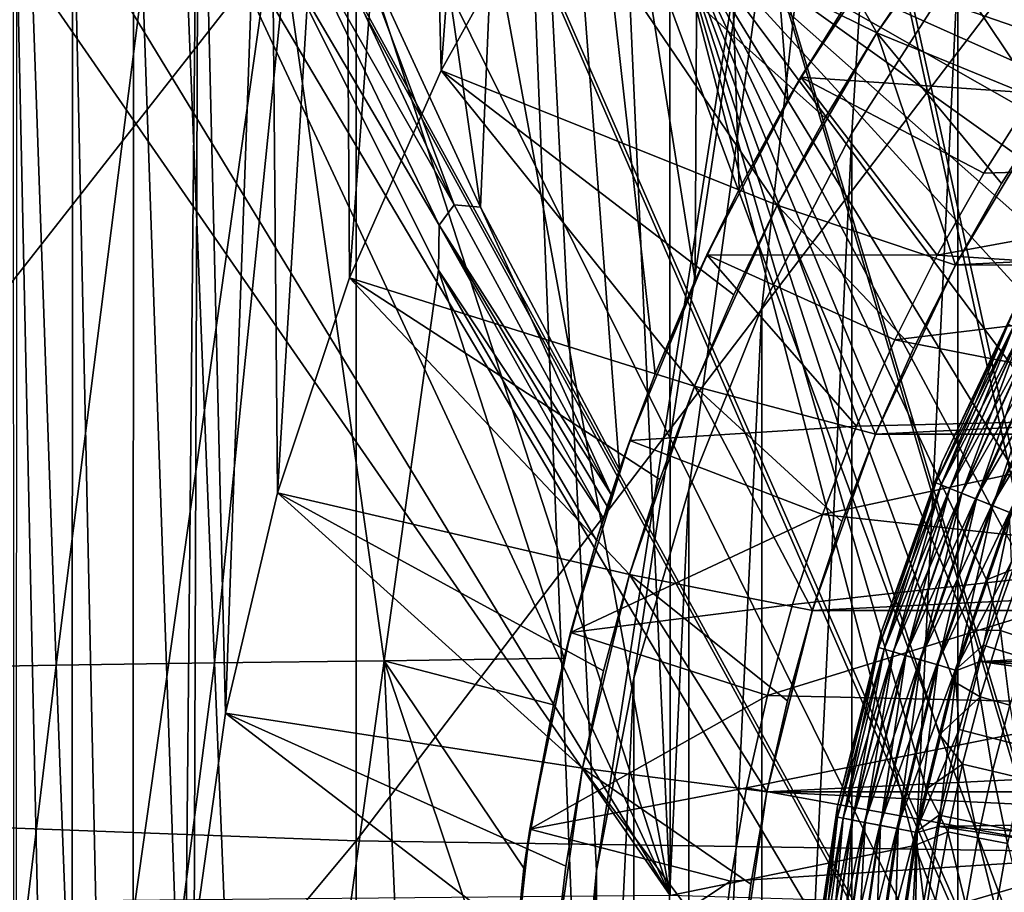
# Model space of a CAD drawing. Header units: metres. Extents: x -104 to 104, y -68 to 90.
# Tile 211 of 256: x -12.7 to -7.92, y -2.4 to 1.84. Entities that reach past the tile are written whole.
import ezdxf

# ---------------------------------------------------------------- set-up
doc = ezdxf.new("R2010")
doc.units = ezdxf.units.M
doc.layers.add('solid_FIT-BATH-153_SW0002', color=7, linetype='CONTINUOUS')

msp = doc.modelspace()

# ---------------------------------------------------------------- linework, layer by layer
at = {"layer": 'solid_FIT-BATH-153_SW0002'}
for points in [[(-16.565041, 10.504413, 0.796502), (-17.18494, -17.214111, 0.796502), (-6.062214, -7.214049, 0.796502)], [(-15.459275, 9.984396, 0.796502), (-16.565041, 10.504413, 0.796502), (-6.062214, -7.214049, 0.796502)], [(-15.459275, 9.984396, 0.796502), (-6.062214, -7.214049, 0.796502), (-6.394922, -6.560894, 0.796502)], [(-14.334518, 9.499496, 0.796502), (-15.459275, 9.984396, 0.796502), (-6.394922, -6.560894, 0.796502)], [(-10.487602, 9.230442, -3.203498), (-13.869938, -14.714112, -3.203498), (-12.729848, 9.981162, -3.203498)], [(-13.192939, 9.050647, 0.796502), (-14.334518, 9.499496, 0.796502), (-6.394922, -6.560894, 0.796502)], [(-9.988634, -3.237928, -3.203498), (-13.869938, -14.714112, -3.203498), (-10.487602, 9.230442, -3.203498)], [(-9.898127, -2.290912, -3.203498), (-10.487602, 9.230442, -3.203498), (-8.202335, 8.626506, -3.203498)], [(-9.898127, -2.290912, -3.203498), (-9.988634, -3.237928, -3.203498), (-10.487602, 9.230442, -3.203498)], [(-13.192939, 9.050647, 0.796502), (-6.394922, -6.560894, 0.796502), (-6.657277, -5.877351, 0.796502)], [(-12.038977, 8.639774, 0.796502), (-13.192939, 9.050647, 0.796502), (-6.657277, -5.877351, 0.796502)], [(-10.871761, 8.266689, 0.796502), (-12.038977, 8.639774, 0.796502), (-6.657277, -5.877351, 0.796502)], [(-9.71818, -1.356973, -3.203498), (-9.898127, -2.290912, -3.203498), (-8.202335, 8.626506, -3.203498)], [(-9.449957, -0.443297, -3.203498), (-9.71818, -1.356973, -3.203498), (-8.202335, 8.626506, -3.203498)], [(-9.09618, 0.440177, -3.203498), (-9.449957, -0.443297, -3.203498), (-8.202335, 8.626506, -3.203498)], [(-8.660405, 1.285497, -3.203498), (-9.09618, 0.440177, -3.203498), (-8.202335, 8.626506, -3.203498)], [(-8.145891, 2.08627, -3.203498), (-8.660405, 1.285497, -3.203498), (-8.202335, 8.626506, -3.203498)], [(-10.871761, 8.266689, 0.796502), (-6.657277, -5.877351, 0.796502), (-6.846968, -5.16975, 0.796502)], [(-9.692388, 7.931559, 0.796502), (-10.871761, 8.266689, 0.796502), (-6.846968, -5.16975, 0.796502)], [(-9.692388, 7.931559, 0.796502), (-6.846968, -5.16975, 0.796502), (-6.961659, -4.445437, 0.796502)], [(-8.504289, 7.635389, 0.796502), (-9.692388, 7.931559, 0.796502), (-6.961659, -4.445437, 0.796502)], [(-8.504289, 7.635389, 0.796502), (-6.961659, -4.445437, 0.796502), (-6.999918, -3.714136, 0.796502)], [(-7.306125, 7.377919, 0.796502), (-8.504289, 7.635389, 0.796502), (-6.999918, -3.714136, 0.796502)], [(-9.420618, 0.572372, -9.203499), (-9.389571, 6.67029, -9.203499), (-10.251732, 5.819908, -9.203499)], [(-9.420618, 0.572372, -9.203499), (-9.206273, 1.01525, -9.203499), (-9.389571, 6.67029, -9.203499)], [(-8.970347, 1.448633, -9.203499), (-8.713997, 1.870534, -9.203499), (-9.389571, 6.67029, -9.203499)], [(-9.206273, 1.01525, -9.203499), (-8.970347, 1.448633, -9.203499), (-9.389571, 6.67029, -9.203499)], [(-10.251732, 5.819908, -9.203499), (-11.035259, 4.901297, -9.203499), (-10.461399, 0.926575, -9.203499)], [(-10.251732, 5.819908, -9.203499), (-10.461399, 0.926575, -9.203499), (-9.786163, -0.344616, -9.203499)], [(-9.613898, 0.119111, -9.203499), (-10.251732, 5.819908, -9.203499), (-9.786163, -0.344616, -9.203499)], [(-9.613898, 0.119111, -9.203499), (-9.420618, 0.572372, -9.203499), (-10.251732, 5.819908, -9.203499)], [(-10.652342, 1.590197, -15.203499), (-10.741511, 5.30572, -15.203499), (-10.337738, 5.765774, -15.203499)], [(-10.117771, 2.550048, -15.203499), (-10.652342, 1.590197, -15.203499), (-10.337738, 5.765774, -15.203499)], [(-11.096243, 0.585044, -15.203499), (-11.124354, 4.828907, -15.203499), (-10.741511, 5.30572, -15.203499)], [(-10.652342, 1.590197, -15.203499), (-11.096243, 0.585044, -15.203499), (-10.741511, 5.30572, -15.203499)], [(-11.035259, 4.901297, -9.203499), (-11.113357, 2.345646, -9.203499), (-10.461399, 0.926575, -9.203499)], [(-11.445808, -0.457866, -15.203499), (-11.486835, 4.334816, -15.203499), (-11.124354, 4.828907, -15.203499)], [(-11.096243, 0.585044, -15.203499), (-11.445808, -0.457866, -15.203499), (-11.124354, 4.828907, -15.203499)], [(-11.697339, -1.527694, -15.203499), (-11.826959, 3.826201, -15.203499), (-11.486835, 4.334816, -15.203499)], [(-11.445808, -0.457866, -15.203499), (-11.697339, -1.527694, -15.203499), (-11.486835, 4.334816, -15.203499)], [(-11.9, -3.714112, -15.203499), (-12.144379, 3.303319, -15.203499), (-11.826959, 3.826201, -15.203499)], [(-11.849092, -2.614933, -15.203499), (-11.9, -3.714112, -15.203499), (-11.826959, 3.826201, -15.203499)], [(-11.697339, -1.527694, -15.203499), (-11.849092, -2.614933, -15.203499), (-11.826959, 3.826201, -15.203499)], [(-10.117643, 2.550335, -24.453499), (-9.496635, 3.456935, -24.453499), (-8.538821, 1.77324, -26.203499)], [(-9.496635, 3.456935, -24.453499), (-8.267857, 2.173592, -26.203499), (-8.538821, 1.77324, -26.203499)], [(-12.680899, 3.316817, -8.785059), (-13.377716, 3.292135, -8.413759), (-13.23318, -1.3078, -7.801269)], [(-12.680899, 3.316817, -8.785059), (-13.23318, -1.3078, -7.801269), (-12.51837, -1.29429, -8.167443)], [(-11.935781, 3.319973, -9.120942), (-12.680899, 3.316817, -8.785059), (-12.51837, -1.29429, -8.167443)], [(-11.935781, 3.319973, -9.120942), (-12.51837, -1.29429, -8.167443), (-11.751232, -1.28262, -8.496046)], [(-12.144379, 3.303319, -15.203499), (-12.147392, -10.726098, -15.203499), (-12.439274, 2.766144, -15.203499)], [(-11.9, -3.714112, -15.203499), (-12.147392, -10.726098, -15.203499), (-12.144379, 3.303319, -15.203499)], [(-11.407118, 2.111528, -9.135462), (-11.935781, 3.319973, -9.120942), (-11.751232, -1.28262, -8.496046)], [(-7.557277, 2.834669, -1.703498), (-7.557286, -10.262883, -1.703498), (-8.145891, -9.514494, -1.703498)], [(-7.557277, 2.834669, -1.703498), (-8.145891, -9.514494, -1.703498), (-8.145885, 2.086279, -1.703498)], [(-12.439274, 2.766144, -15.203499), (-12.442041, -10.188844, -15.203499), (-12.709975, 2.217708, -15.203499)], [(-12.439274, 2.766144, -15.203499), (-12.147392, -10.726098, -15.203499), (-12.442041, -10.188844, -15.203499)], [(-14.752053, -2.009631, 15.769724), (-11.063119, -2.146614, 15.768076), (-11.063119, 2.69447, 15.858294)], [(-14.752053, -2.009631, 15.769724), (-11.063119, 2.69447, 15.858294), (-14.752053, 2.69447, 15.858294)], [(-11.063119, -2.146614, 15.768076), (-7.374184, -2.20186, 15.768068), (-7.374184, 2.69447, 15.858294)], [(-11.063119, -2.146614, 15.768076), (-7.374184, 2.69447, 15.858294), (-11.063119, 2.69447, 15.858294)], [(-10.652334, 1.590393, -24.453499), (-10.652342, 1.590197, -15.203499), (-10.117771, 2.550048, -15.203499)], [(-10.652334, 1.590393, -24.453499), (-10.117771, 2.550048, -15.203499), (-10.117643, 2.550335, -24.453499)], [(-10.652334, 1.590393, -24.453499), (-10.117643, 2.550335, -24.453499), (-9.021725, 0.9368, -26.203499)], [(-10.117643, 2.550335, -24.453499), (-8.790335, 1.360582, -26.203499), (-9.021725, 0.9368, -26.203499)], [(-10.117643, 2.550335, -24.453499), (-8.538821, 1.77324, -26.203499), (-8.790335, 1.360582, -26.203499)], [(-8.538821, 1.77324, -34.303497), (-8.267857, 2.173592, -26.203499), (-7.978246, 2.560447, -26.203499)], [(-7.978246, 2.560447, -34.303497), (-8.538821, 1.77324, -34.303497), (-7.978246, 2.560447, -26.203499)], [(-7.691206, 1.424744, -35.203499), (-8.538821, 1.77324, -34.303497), (-7.978246, 2.560447, -34.303497)], [(-7.429796, 1.795936, -35.203499), (-7.691206, 1.424744, -35.203499), (-7.978246, 2.560447, -34.303497)], [(-7.150446, 2.153904, -35.203499), (-7.429796, 1.795936, -35.203499), (-7.978246, 2.560447, -34.303497)], [(-11.366934, 2.308081, -9.172337), (-10.589289, 0.937741, -9.197498), (-11.264144, 2.381365, -9.195737)], [(-11.264144, 2.381365, -9.195737), (-10.589289, 0.937741, -9.197498), (-11.113357, 2.345646, -9.203499)], [(-10.589289, 0.937741, -9.197498), (-10.461399, 0.926575, -9.203499), (-11.113357, 2.345646, -9.203499)], [(-9.541322, -2.412398, 12.762489), (-10.415903, 2.332088, 12.851529), (-9.756447, 2.369814, 12.8522)], [(-9.541322, -2.412398, 12.762489), (-9.756447, 2.369814, 12.8522), (-9.542871, 2.381967, 12.852415)], [(-6.441578, 1.811268, 12.842609), (-9.542871, 2.381967, 12.852415), (-6.359997, 1.904184, 12.844234)], [(-6.600274, 1.622164, 12.839284), (-9.542871, 2.381967, 12.852415), (-6.441578, 1.811268, 12.842609)], [(-6.759286, 1.42098, 12.835718), (-9.542871, 2.381967, 12.852415), (-6.600274, 1.622164, 12.839284)], [(-6.918335, 1.206384, 12.831884), (-9.542871, 2.381967, 12.852415), (-6.759286, 1.42098, 12.835718)], [(-7.077016, 0.976541, 12.827744), (-9.542871, 2.381967, 12.852415), (-6.918335, 1.206384, 12.831884)], [(-7.233665, 0.731747, 12.823298), (-9.542871, 2.381967, 12.852415), (-7.077016, 0.976541, 12.827744)], [(-7.388212, 0.47044, 12.818511), (-9.542871, 2.381967, 12.852415), (-7.233665, 0.731747, 12.823298)], [(-7.540168, 0.191101, 12.813345), (-9.542871, 2.381967, 12.852415), (-7.388212, 0.47044, 12.818511)], [(-7.687457, -0.106089, 12.807796), (-9.542871, 2.381967, 12.852415), (-7.540168, 0.191101, 12.813345)], [(-7.829052, -0.423006, 12.801819), (-9.542871, 2.381967, 12.852415), (-7.687457, -0.106089, 12.807796)], [(-7.919774, -0.646496, 12.797565), (-9.542871, 2.381967, 12.852415), (-7.829052, -0.423006, 12.801819)], [(-8.006926, -0.880246, 12.793084), (-9.542871, 2.381967, 12.852415), (-7.919774, -0.646496, 12.797565)], [(-8.089357, -1.123091, 12.788392), (-9.542871, 2.381967, 12.852415), (-8.006926, -0.880246, 12.793084)], [(-8.165978, -1.373597, 12.783513), (-9.542871, 2.381967, 12.852415), (-8.089357, -1.123091, 12.788392)], [(-8.23595, -1.630678, 12.778464), (-9.542871, 2.381967, 12.852415), (-8.165978, -1.373597, 12.783513)], [(-8.299242, -1.896273, 12.773203), (-9.542871, 2.381967, 12.852415), (-8.23595, -1.630678, 12.778464)], [(-8.354867, -2.168689, 12.767759), (-9.542871, 2.381967, 12.852415), (-8.299242, -1.896273, 12.773203)], [(-9.541322, -2.412398, 12.762489), (-9.542871, 2.381967, 12.852415), (-8.354867, -2.168689, 12.767759)], [(-8.371413, 2.372097, -8.703499), (-8.713997, 1.870534, -9.203499), (-8.906958, 1.557379, -8.703499)], [(-8.371413, 2.372097, -8.703499), (-8.906958, 1.557379, -8.703499), (-7.774485, 1.479997, -7.703498)], [(-8.371413, 2.372097, -8.703499), (-7.774485, 1.479997, -7.703498), (-7.509896, 1.855708, -7.703498)], [(-9.541322, -2.412398, 12.762489), (-11.716413, 2.25429, 12.850139), (-11.069258, 2.29366, 12.850843)], [(-11.366934, 2.308081, -9.172337), (-11.407118, 2.111528, -9.135462), (-10.66198, 0.840541, -9.17955)], [(-11.366934, 2.308081, -9.172337), (-10.66198, 0.840541, -9.17955), (-10.589289, 0.937741, -9.197498)], [(-9.541322, -2.412398, 12.762489), (-11.069258, 2.29366, 12.850843), (-10.415903, 2.332088, 12.851529)], [(-9.541322, -2.412398, 12.762489), (-12.357662, 2.214699, 12.849426), (-11.716413, 2.25429, 12.850139)], [(-9.541322, -2.412398, 12.762489), (-12.724698, 2.192061, 12.849018), (-12.357662, 2.214699, 12.849426)], [(-12.709975, 2.217708, -15.203499), (-12.442041, -10.188844, -15.203499), (-12.712497, -9.640332, -15.203499)], [(-9.541322, -2.412398, 12.762489), (-12.72312, -2.441017, 12.760899), (-12.724698, 2.192061, 12.849018)], [(-8.538821, 1.77324, -34.303497), (-8.538821, 1.77324, -26.203499), (-8.267857, 2.173592, -26.203499)], [(-11.407118, 2.111528, -9.135462), (-11.751232, -1.28262, -8.496046), (-10.928617, -1.272908, -8.787167)], [(-10.665204, 0.622202, -9.151512), (-11.407118, 2.111528, -9.135462), (-10.928617, -1.272908, -8.787167)], [(-10.66198, 0.840541, -9.17955), (-11.407118, 2.111528, -9.135462), (-10.665204, 0.622202, -9.151512)], [(-8.145885, 2.086279, -1.703498), (-8.145891, -9.514494, -1.703498), (-8.660405, -8.713721, -1.703498)], [(-8.145885, 2.086279, -1.703498), (-8.660405, -8.713721, -1.703498), (-8.660399, 1.285507, -1.703498)], [(-8.660399, 1.285507, -1.703498), (-8.660405, 1.285497, -3.203498), (-8.145891, 2.08627, -3.203498)], [(-8.145885, 2.086279, -1.703498), (-8.660399, 1.285507, -1.703498), (-8.145891, 2.08627, -3.203498)], [(-8.906958, 1.557379, -8.703499), (-8.713997, 1.870534, -9.203499), (-8.970347, 1.448633, -9.203499)], [(-9.021725, 0.9368, -34.303497), (-8.790335, 1.360582, -26.203499), (-8.538821, 1.77324, -26.203499)], [(-8.538821, 1.77324, -34.303497), (-9.021725, 0.9368, -34.303497), (-8.538821, 1.77324, -26.203499)], [(-8.157719, 0.646407, -35.203499), (-9.021725, 0.9368, -34.303497), (-8.538821, 1.77324, -34.303497)], [(-7.934053, 1.041232, -35.203499), (-8.157719, 0.646407, -35.203499), (-8.538821, 1.77324, -34.303497)], [(-7.691206, 1.424744, -35.203499), (-7.934053, 1.041232, -35.203499), (-8.538821, 1.77324, -34.303497)], [(-11.096317, 0.584928, -24.453499), (-10.652342, 1.590197, -15.203499), (-10.652334, 1.590393, -24.453499)], [(-11.096317, 0.584928, -24.453499), (-10.652334, 1.590393, -24.453499), (-9.422776, 0.058656, -26.203499)], [(-11.096317, 0.584928, -24.453499), (-11.096243, 0.585044, -15.203499), (-10.652342, 1.590197, -15.203499)], [(-10.652334, 1.590393, -24.453499), (-9.232635, 0.502634, -26.203499), (-9.422776, 0.058656, -26.203499)], [(-10.652334, 1.590393, -24.453499), (-9.021725, 0.9368, -26.203499), (-9.232635, 0.502634, -26.203499)], [(-8.906958, 1.557379, -8.703499), (-9.206273, 1.01525, -9.203499), (-9.363219, 0.696402, -8.703499)], [(-8.906958, 1.557379, -8.703499), (-9.363219, 0.696402, -8.703499), (-8.245781, 0.693686, -7.703498)], [(-8.906958, 1.557379, -8.703499), (-8.970347, 1.448633, -9.203499), (-9.206273, 1.01525, -9.203499)], [(-8.906958, 1.557379, -8.703499), (-8.245781, 0.693686, -7.703498), (-8.019745, 1.092777, -7.703498)], [(-8.906958, 1.557379, -8.703499), (-8.019745, 1.092777, -7.703498), (-7.774485, 1.479997, -7.703498)], [(-5.698105, 1.162528, -7.703498), (-7.774485, 1.479997, -7.703498), (-8.019745, 1.092777, -7.703498)], [(-8.15755, 0.646627, -36.203499), (-7.934053, 1.041232, -35.203499), (-7.691206, 1.424744, -35.203499)], [(-7.691257, 1.424557, -36.203499), (-8.15755, 0.646627, -36.203499), (-7.691206, 1.424744, -35.203499)], [(7.691335, 1.424446, -36.203499), (-8.15755, 0.646627, -36.203499), (-7.691257, 1.424557, -36.203499)], [(8.157591, 0.646545, -36.203499), (-8.15755, 0.646627, -36.203499), (7.691335, 1.424446, -36.203499)], [(-9.021725, 0.9368, -34.303497), (-9.021725, 0.9368, -26.203499), (-8.790335, 1.360582, -26.203499)], [(-8.660399, 1.285507, -1.703498), (-8.660405, -8.713721, -1.703498), (-9.09618, -7.868401, -1.703498)], [(-8.660399, 1.285507, -1.703498), (-9.09618, -7.868401, -1.703498), (-9.096175, 0.440187, -1.703498)], [(-9.096175, 0.440187, -1.703498), (-9.09618, 0.440177, -3.203498), (-8.660405, 1.285497, -3.203498)], [(-8.660399, 1.285507, -1.703498), (-9.096175, 0.440187, -1.703498), (-8.660405, 1.285497, -3.203498)], [(-5.698105, 1.162528, -7.703498), (-8.019745, 1.092777, -7.703498), (-8.245781, 0.693686, -7.703498)], [(-6.162649, 0.56041, -7.703498), (-5.698105, 1.162528, -7.703498), (-8.245781, 0.693686, -7.703498)], [(-9.363219, 0.696402, -8.703499), (-9.206273, 1.01525, -9.203499), (-9.420618, 0.572372, -9.203499)], [(-8.15755, 0.646627, -36.203499), (-8.157719, 0.646407, -35.203499), (-7.934053, 1.041232, -35.203499)], [(-10.66198, 0.840541, -9.17955), (-9.827248, -0.46639, -9.198826), (-10.589289, 0.937741, -9.197498)], [(-10.589289, 0.937741, -9.197498), (-9.827248, -0.46639, -9.198826), (-10.461399, 0.926575, -9.203499)], [(-9.827248, -0.46639, -9.198826), (-9.786163, -0.344616, -9.203499), (-10.461399, 0.926575, -9.203499)], [(-9.422776, 0.058656, -34.303497), (-9.232635, 0.502634, -26.203499), (-9.021725, 0.9368, -26.203499)], [(-9.021725, 0.9368, -34.303497), (-9.422776, 0.058656, -34.303497), (-9.021725, 0.9368, -26.203499)], [(-8.545748, -0.173957, -35.203499), (-9.422776, 0.058656, -34.303497), (-9.021725, 0.9368, -34.303497)], [(-8.361746, 0.241101, -35.203499), (-8.545748, -0.173957, -35.203499), (-9.021725, 0.9368, -34.303497)], [(-8.157719, 0.646407, -35.203499), (-8.361746, 0.241101, -35.203499), (-9.021725, 0.9368, -34.303497)], [(-10.66198, 0.840541, -9.17955), (-10.665204, 0.622202, -9.151512), (-9.864811, -0.582338, -9.185824)], [(-10.66198, 0.840541, -9.17955), (-9.845963, -0.523575, -9.193534), (-9.827248, -0.46639, -9.198826)], [(-10.66198, 0.840541, -9.17955), (-9.864811, -0.582338, -9.185824), (-9.845963, -0.523575, -9.193534)], [(-9.363219, 0.696402, -8.703499), (-9.613898, 0.119111, -9.203499), (-9.736709, -0.204269, -8.703499)], [(-9.363219, 0.696402, -8.703499), (-9.736709, -0.204269, -8.703499), (-8.63798, -0.135385, -7.703498)], [(-9.363219, 0.696402, -8.703499), (-9.420618, 0.572372, -9.203499), (-9.613898, 0.119111, -9.203499)], [(-9.363219, 0.696402, -8.703499), (-8.63798, -0.135385, -7.703498), (-8.452284, 0.283515, -7.703498)], [(-9.363219, 0.696402, -8.703499), (-8.452284, 0.283515, -7.703498), (-8.245781, 0.693686, -7.703498)], [(-6.162649, 0.56041, -7.703498), (-8.245781, 0.693686, -7.703498), (-8.452284, 0.283515, -7.703498)], [(-10.665204, 0.622202, -9.151512), (-10.928617, -1.272908, -8.787167), (-10.055099, -1.261057, -9.040047)], [(-9.898327, -0.689937, -9.165112), (-10.665204, 0.622202, -9.151512), (-10.055099, -1.261057, -9.040047)], [(-9.864811, -0.582338, -9.185824), (-10.665204, 0.622202, -9.151512), (-9.898327, -0.689937, -9.165112)], [(-8.15755, 0.646627, -36.203499), (-8.545556, -0.173567, -36.203499), (-8.157719, 0.646407, -35.203499)], [(8.157591, 0.646545, -36.203499), (-8.545556, -0.173567, -36.203499), (-8.15755, 0.646627, -36.203499)], [(8.545594, -0.173658, -36.203499), (-8.545556, -0.173567, -36.203499), (8.157591, 0.646545, -36.203499)], [(-8.545556, -0.173567, -36.203499), (-8.361746, 0.241101, -35.203499), (-8.157719, 0.646407, -35.203499)], [(-11.445833, -0.457901, -24.453499), (-11.445808, -0.457866, -15.203499), (-11.096243, 0.585044, -15.203499)], [(-11.445833, -0.457901, -24.453499), (-11.096243, 0.585044, -15.203499), (-11.096317, 0.584928, -24.453499)], [(-11.445833, -0.457901, -24.453499), (-11.096317, 0.584928, -24.453499), (-9.738953, -0.854863, -26.203499)], [(-11.096317, 0.584928, -24.453499), (-9.591735, -0.394304, -26.203499), (-9.738953, -0.854863, -26.203499)], [(-11.096317, 0.584928, -24.453499), (-9.422776, 0.058656, -26.203499), (-9.591735, -0.394304, -26.203499)], [(-6.563753, -0.085634, -7.703498), (-6.162649, 0.56041, -7.703498), (-8.452284, 0.283515, -7.703498)], [(-9.422776, 0.058656, -34.303497), (-9.422776, 0.058656, -26.203499), (-9.232635, 0.502634, -26.203499)], [(-8.22254, -0.308258, 20.407827), (-7.849118, 0.481285, 20.407827), (-7.902198, 0.359754, 20.31086)], [(-7.849118, 0.481284, 37.416477), (-7.849118, 0.481285, 20.407827), (-8.22254, -0.308258, 20.407827)], [(-8.22254, -0.308259, 37.416477), (-7.849118, 0.481284, 37.416477), (-8.22254, -0.308258, 20.407827)], [(-7.902284, 0.359799, 37.512955), (-7.849118, 0.481284, 37.416477), (-8.22254, -0.308259, 37.416477)], [(-9.096175, 0.440187, -1.703498), (-9.09618, -7.868401, -1.703498), (-9.449957, -6.984927, -1.703498)], [(-9.096175, 0.440187, -1.703498), (-9.449957, -6.984927, -1.703498), (-9.449953, -0.443287, -1.703498)], [(-9.449953, -0.443287, -1.703498), (-9.449957, -0.443297, -3.203498), (-9.09618, 0.440177, -3.203498)], [(-9.096175, 0.440187, -1.703498), (-9.449953, -0.443287, -1.703498), (-9.09618, 0.440177, -3.203498)], [(-8.253752, -0.409808, 37.512955), (-7.902284, 0.359799, 37.512955), (-8.22254, -0.308259, 37.416477)], [(-7.877512, 0.347028, 37.605892), (-7.902284, 0.359799, 37.512955), (-8.253752, -0.409808, 37.512955)], [(-8.227878, -0.420167, 37.605892), (-7.877512, 0.347028, 37.605892), (-8.253752, -0.409808, 37.512955)], [(-8.253662, -0.409844, 20.31086), (-7.902198, 0.359754, 20.31086), (-8.227315, -0.420392, 20.216938)], [(-8.22254, -0.308258, 20.407827), (-7.902198, 0.359754, 20.31086), (-8.253662, -0.409844, 20.31086)], [(-7.837251, 0.326272, 37.6917), (-7.877512, 0.347028, 37.605892), (-8.227878, -0.420167, 37.605892)], [(-7.902198, 0.359754, 20.31086), (-7.876973, 0.34675, 20.216938), (-8.227315, -0.420392, 20.216938)], [(-8.227315, -0.420392, 20.216938), (-7.876973, 0.34675, 20.216938), (-8.184448, -0.437553, 20.130367)], [(-7.876973, 0.34675, 20.216938), (-7.835931, 0.325591, 20.130367), (-8.184448, -0.437553, 20.130367)], [(-8.185826, -0.437002, 37.6917), (-7.837251, 0.326272, 37.6917), (-8.227878, -0.420167, 37.605892)], [(-7.783018, 0.298312, 37.767139), (-7.837251, 0.326272, 37.6917), (-8.185826, -0.437002, 37.6917)], [(-8.129181, -0.459679, 37.767139), (-7.783018, 0.298312, 37.767139), (-8.185826, -0.437002, 37.6917)], [(-8.184448, -0.437553, 20.130367), (-7.835931, 0.325591, 20.130367), (-8.126712, -0.460667, 20.054482)], [(-7.716854, 0.264203, 37.829376), (-7.783018, 0.298312, 37.767139), (-8.129181, -0.459679, 37.767139)], [(-7.835931, 0.325591, 20.130367), (-7.780653, 0.297094, 20.054482), (-8.126712, -0.460667, 20.054482)], [(-8.126712, -0.460667, 20.054482), (-7.780653, 0.297094, 20.054482), (-8.056329, -0.488844, 19.992201)], [(-7.780653, 0.297094, 20.054482), (-7.713268, 0.262354, 19.992201), (-8.056329, -0.488844, 19.992201)], [(-6.563753, -0.085634, -7.703498), (-8.452284, 0.283515, -7.703498), (-8.63798, -0.135385, -7.703498)], [(-8.545556, -0.173567, -36.203499), (-8.545748, -0.173957, -35.203499), (-8.361746, 0.241101, -35.203499)], [(-8.060075, -0.487345, 37.829376), (-7.716854, 0.264203, 37.829376), (-8.129181, -0.459679, 37.767139)], [(-7.641253, 0.225227, 37.876064), (-7.716854, 0.264203, 37.829376), (-8.060075, -0.487345, 37.829376)], [(-8.056329, -0.488844, 19.992201), (-7.713268, 0.262354, 19.992201), (-7.97601, -0.520999, 19.945925)], [(-7.713268, 0.262354, 19.992201), (-7.63637, 0.22271, 19.945925), (-7.97601, -0.520999, 19.945925)], [(-7.98111, -0.518957, 37.876064), (-7.641253, 0.225227, 37.876064), (-8.060075, -0.487345, 37.829376)], [(-7.559059, 0.182854, 37.905445), (-7.641253, 0.225227, 37.876064), (-7.98111, -0.518957, 37.876064)], [(-7.97601, -0.520999, 19.945925), (-7.63637, 0.22271, 19.945925), (-7.888848, -0.555893, 19.917435)], [(-7.895261, -0.553326, 37.905445), (-7.559059, 0.182854, 37.905445), (-7.98111, -0.518957, 37.876064)], [(-9.736709, -0.204269, -8.703499), (-9.613898, 0.119111, -9.203499), (-9.786163, -0.344616, -9.203499)], [(-9.738953, -0.854863, -34.303497), (-9.591735, -0.394304, -26.203499), (-9.422776, 0.058656, -26.203499)], [(-9.422776, 0.058656, -34.303497), (-9.738953, -0.854863, -34.303497), (-9.422776, 0.058656, -26.203499)], [(-8.851802, -1.02932, -35.203499), (-9.738953, -0.854863, -34.303497), (-9.422776, 0.058656, -34.303497)], [(-8.70928, -0.597874, -35.203499), (-8.851802, -1.02932, -35.203499), (-9.422776, 0.058656, -34.303497)], [(-8.545748, -0.173957, -35.203499), (-8.70928, -0.597874, -35.203499), (-9.422776, 0.058656, -34.303497)], [(-6.563753, -0.085634, -7.703498), (-8.63798, -0.135385, -7.703498), (-8.803314, -0.564184, -7.703498)], [(-6.897859, -0.769818, -7.703498), (-6.563753, -0.085634, -7.703498), (-8.803314, -0.564184, -7.703498)], [(-9.736709, -0.204269, -8.703499), (-8.803314, -0.564184, -7.703498), (-8.63798, -0.135385, -7.703498)], [(-8.545556, -0.173567, -36.203499), (-8.851851, -1.029615, -36.203499), (-8.545748, -0.173957, -35.203499)], [(8.545594, -0.173658, -36.203499), (-8.851851, -1.029615, -36.203499), (-8.545556, -0.173567, -36.203499)], [(8.851866, -1.029661, -36.203499), (-8.851851, -1.029615, -36.203499), (8.545594, -0.173658, -36.203499)], [(-8.851851, -1.029615, -36.203499), (-8.70928, -0.597874, -35.203499), (-8.545748, -0.173957, -35.203499)], [(-9.736709, -0.204269, -8.703499), (-9.898327, -0.689937, -9.165112), (-10.023753, -1.135958, -8.703499)], [(-9.736709, -0.204269, -8.703499), (-10.023753, -1.135958, -8.703499), (-8.803314, -0.564184, -7.703498)], [(-9.736709, -0.204269, -8.703499), (-9.864811, -0.582338, -9.185824), (-9.898327, -0.689937, -9.165112)], [(-9.736709, -0.204269, -8.703499), (-9.845963, -0.523575, -9.193534), (-9.864811, -0.582338, -9.185824)], [(-9.736709, -0.204269, -8.703499), (-9.827248, -0.46639, -9.198826), (-9.845963, -0.523575, -9.193534)], [(-9.736709, -0.204269, -8.703499), (-9.786163, -0.344616, -9.203499), (-9.827248, -0.46639, -9.198826)], [(-8.516776, -1.130601, 20.407827), (-8.22254, -0.308258, 20.407827), (-8.253662, -0.409844, 20.31086)], [(-8.22254, -0.308259, 37.416477), (-8.22254, -0.308258, 20.407827), (-8.516776, -1.130601, 20.407827)], [(-8.516776, -1.130601, 37.416477), (-8.22254, -0.308259, 37.416477), (-8.516776, -1.130601, 20.407827)], [(-8.253752, -0.409808, 37.512955), (-8.22254, -0.308259, 37.416477), (-8.516776, -1.130601, 37.416477)], [(-9.738953, -0.854863, -34.303497), (-9.738953, -0.854863, -26.203499), (-9.591735, -0.394304, -26.203499)], [(-8.530473, -1.209339, 37.512955), (-8.253752, -0.409808, 37.512955), (-8.516776, -1.130601, 37.416477)], [(-8.227878, -0.420167, 37.605892), (-8.253752, -0.409808, 37.512955), (-8.530473, -1.209339, 37.512955)], [(-8.503731, -1.217191, 37.605892), (-8.227878, -0.420167, 37.605892), (-8.530473, -1.209339, 37.512955)], [(-8.530379, -1.209367, 20.31086), (-8.253662, -0.409844, 20.31086), (-8.503149, -1.217362, 20.216938)], [(-8.516776, -1.130601, 20.407827), (-8.253662, -0.409844, 20.31086), (-8.530379, -1.209367, 20.31086)], [(-8.185826, -0.437002, 37.6917), (-8.227878, -0.420167, 37.605892), (-8.503731, -1.217191, 37.605892)], [(-8.253662, -0.409844, 20.31086), (-8.227315, -0.420392, 20.216938), (-8.503149, -1.217362, 20.216938)], [(-8.503149, -1.217362, 20.216938), (-8.227315, -0.420392, 20.216938), (-8.458845, -1.230371, 20.130367)], [(-8.227315, -0.420392, 20.216938), (-8.184448, -0.437553, 20.130367), (-8.458845, -1.230371, 20.130367)], [(-11.697385, -1.527517, -24.453499), (-11.697339, -1.527694, -15.203499), (-11.445808, -0.457866, -15.203499)], [(-11.697385, -1.527517, -24.453499), (-11.445808, -0.457866, -15.203499), (-11.445833, -0.457901, -24.453499)], [(-11.697385, -1.527517, -24.453499), (-11.445833, -0.457901, -24.453499), (-9.9666, -1.793335, -26.203499)], [(-11.445833, -0.457901, -24.453499), (-9.863984, -1.321555, -26.203499), (-9.9666, -1.793335, -26.203499)], [(-11.445833, -0.457901, -24.453499), (-9.738953, -0.854863, -26.203499), (-9.863984, -1.321555, -26.203499)], [(-9.449953, -0.443287, -1.703498), (-9.449957, -6.984927, -1.703498), (-9.71818, -6.071251, -1.703498)], [(-9.449953, -0.443287, -1.703498), (-9.71818, -6.071251, -1.703498), (-9.718177, -1.356963, -1.703498)], [(-9.718177, -1.356963, -1.703498), (-9.71818, -1.356973, -3.203498), (-9.449957, -0.443297, -3.203498)], [(-9.449953, -0.443287, -1.703498), (-9.718177, -1.356963, -1.703498), (-9.449957, -0.443297, -3.203498)], [(-8.460269, -1.229953, 37.6917), (-8.185826, -0.437002, 37.6917), (-8.503731, -1.217191, 37.605892)], [(-8.129181, -0.459679, 37.767139), (-8.185826, -0.437002, 37.6917), (-8.460269, -1.229953, 37.6917)], [(-8.401725, -1.247143, 37.767139), (-8.129181, -0.459679, 37.767139), (-8.460269, -1.229953, 37.6917)], [(-8.458845, -1.230371, 20.130367), (-8.184448, -0.437553, 20.130367), (-8.399173, -1.247892, 20.054482)], [(-8.060075, -0.487345, 37.829376), (-8.129181, -0.459679, 37.767139), (-8.401725, -1.247143, 37.767139)], [(-8.184448, -0.437553, 20.130367), (-8.126712, -0.460667, 20.054482), (-8.399173, -1.247892, 20.054482)], [(-8.399173, -1.247892, 20.054482), (-8.126712, -0.460667, 20.054482), (-8.32643, -1.269251, 19.992201)], [(-8.126712, -0.460667, 20.054482), (-8.056329, -0.488844, 19.992201), (-8.32643, -1.269251, 19.992201)], [(-8.330301, -1.268115, 37.829376), (-8.060075, -0.487345, 37.829376), (-8.401725, -1.247143, 37.767139)], [(-7.98111, -0.518957, 37.876064), (-8.060075, -0.487345, 37.829376), (-8.330301, -1.268115, 37.829376)], [(-8.24869, -1.292078, 37.876064), (-7.98111, -0.518957, 37.876064), (-8.330301, -1.268115, 37.829376)], [(-8.32643, -1.269251, 19.992201), (-8.056329, -0.488844, 19.992201), (-8.243419, -1.293626, 19.945925)], [(-7.895261, -0.553326, 37.905445), (-7.98111, -0.518957, 37.876064), (-8.24869, -1.292078, 37.876064)], [(-8.056329, -0.488844, 19.992201), (-7.97601, -0.520999, 19.945925), (-8.243419, -1.293626, 19.945925)], [(-8.243419, -1.293626, 19.945925), (-7.97601, -0.520999, 19.945925), (-8.153335, -1.320077, 19.917435)], [(-7.97601, -0.520999, 19.945925), (-7.888848, -0.555893, 19.917435), (-8.153335, -1.320077, 19.917435)], [(-2.19292, -0.986276, 19.907827), (-8.038786, -1.277353, 19.907827), (-7.761242, -0.501247, 19.907827)], [(-7.888848, -0.555893, 19.917435), (-7.761242, -0.501247, 19.907827), (-8.038786, -1.277353, 19.907827)], [(-10.023753, -1.135958, -8.703499), (-8.947562, -1.000642, -7.703498), (-8.803314, -0.564184, -7.703498)], [(-6.897859, -0.769818, -7.703498), (-8.803314, -0.564184, -7.703498), (-8.947562, -1.000642, -7.703498)], [(-8.159963, -1.318131, 37.905445), (-7.895261, -0.553326, 37.905445), (-8.24869, -1.292078, 37.876064)], [(-7.885312, -0.793747, 37.916401), (-7.895261, -0.553326, 37.905445), (-8.159963, -1.318131, 37.905445)], [(-8.153335, -1.320077, 19.917435), (-7.888848, -0.555893, 19.917435), (-8.038786, -1.277353, 19.907827)], [(-8.851851, -1.029615, -36.203499), (-8.851802, -1.02932, -35.203499), (-8.70928, -0.597874, -35.203499)], [(-7.828191, -0.809947, 12.783995), (-8.006926, -0.880246, 12.793084), (-7.919774, -0.646496, 12.797565)], [(-10.023753, -1.135958, -8.703499), (-9.898327, -0.689937, -9.165112), (-10.055099, -1.261057, -9.040047)], [(-6.897859, -0.769818, -7.703498), (-8.947562, -1.000642, -7.703498), (-9.069776, -1.442232, -7.703498)], [(-7.161236, -1.485707, -7.703498), (-6.897859, -0.769818, -7.703498), (-9.069776, -1.442232, -7.703498)], [(-8.023104, -1.196875, 37.916401), (-7.885312, -0.793747, 37.916401), (-8.159963, -1.318131, 37.905445)], [(0, -3.714112, 38.063175), (-7.885312, -0.793747, 37.916401), (-8.023104, -1.196875, 37.916401)], [(-7.828191, -0.809947, 12.783995), (-7.939209, -1.12708, 12.777867), (-8.006926, -0.880246, 12.793084)], [(-7.797817, -1.172538, 12.743783), (-7.939209, -1.12708, 12.777867), (-7.828191, -0.809947, 12.783995)], [(-9.9666, -1.793335, -34.303497), (-9.863984, -1.321555, -26.203499), (-9.738953, -0.854863, -26.203499)], [(-9.738953, -0.854863, -34.303497), (-9.9666, -1.793335, -34.303497), (-9.738953, -0.854863, -26.203499)], [(-9.072279, -1.9096, -35.203499), (-9.9666, -1.793335, -34.303497), (-9.738953, -0.854863, -34.303497)], [(-8.972878, -1.466902, -35.203499), (-9.072279, -1.9096, -35.203499), (-9.738953, -0.854863, -34.303497)], [(-8.851802, -1.02932, -35.203499), (-8.972878, -1.466902, -35.203499), (-9.738953, -0.854863, -34.303497)], [(-7.939209, -1.12708, 12.777867), (-8.089357, -1.123091, 12.788392), (-8.006926, -0.880246, 12.793084)], [(-10.023753, -1.135958, -8.703499), (-9.069776, -1.442232, -7.703498), (-8.947562, -1.000642, -7.703498)], [(-2.19292, -0.986276, 19.907827), (-2.51757, -1.282767, 19.907827), (-8.038786, -1.277353, 19.907827)], [(-9.072252, -1.909691, -36.203499), (-8.972878, -1.466902, -35.203499), (-8.851802, -1.02932, -35.203499)], [(-8.851851, -1.029615, -36.203499), (-9.072252, -1.909691, -36.203499), (-8.851802, -1.02932, -35.203499)], [(8.851866, -1.029661, -36.203499), (-9.072252, -1.909691, -36.203499), (-8.851851, -1.029615, -36.203499)], [(9.072257, -1.909717, -36.203499), (-9.072252, -1.909691, -36.203499), (8.851866, -1.029661, -36.203499)], [(-10.023753, -1.135958, -8.703499), (-10.107654, -1.487493, -8.992953), (-10.221828, -2.090313, -8.703499)], [(-10.023753, -1.135958, -8.703499), (-10.221828, -2.090313, -8.703499), (-9.069776, -1.442232, -7.703498)], [(-10.023753, -1.135958, -8.703499), (-10.055099, -1.261057, -9.040047), (-10.107654, -1.487493, -8.992953)], [(-8.728992, -1.977823, 20.407827), (-8.516776, -1.130601, 20.407827), (-8.530379, -1.209367, 20.31086)], [(-8.516776, -1.130601, 37.416477), (-8.516776, -1.130601, 20.407827), (-8.728992, -1.977823, 20.407827)], [(-8.728992, -1.977824, 37.416477), (-8.516776, -1.130601, 37.416477), (-8.728992, -1.977823, 20.407827)], [(-8.530473, -1.209339, 37.512955), (-8.516776, -1.130601, 37.416477), (-8.728992, -1.977824, 37.416477)], [(-8.037593, -1.448911, 12.771583), (-8.165978, -1.373597, 12.783513), (-8.089357, -1.123091, 12.788392)], [(-7.939209, -1.12708, 12.777867), (-8.037593, -1.448911, 12.771583), (-8.089357, -1.123091, 12.788392)], [(-7.894427, -1.488767, 12.73757), (-8.037593, -1.448911, 12.771583), (-7.939209, -1.12708, 12.777867)], [(-7.797817, -1.172538, 12.743783), (-7.894427, -1.488767, 12.73757), (-7.939209, -1.12708, 12.777867)], [(-8.729939, -2.031554, 37.512955), (-8.530473, -1.209339, 37.512955), (-8.728992, -1.977824, 37.416477)], [(-8.503731, -1.217191, 37.605892), (-8.530473, -1.209339, 37.512955), (-8.729939, -2.031554, 37.512955)], [(-8.702572, -2.036829, 37.605892), (-8.503731, -1.217191, 37.605892), (-8.729939, -2.031554, 37.512955)], [(-8.729844, -2.031572, 20.31086), (-8.530379, -1.209367, 20.31086), (-8.701977, -2.036943, 20.216938)], [(-8.728992, -1.977823, 20.407827), (-8.530379, -1.209367, 20.31086), (-8.729844, -2.031572, 20.31086)], [(-8.460269, -1.229953, 37.6917), (-8.503731, -1.217191, 37.605892), (-8.702572, -2.036829, 37.605892)], [(-8.658094, -2.045401, 37.6917), (-8.460269, -1.229953, 37.6917), (-8.702572, -2.036829, 37.605892)], [(-8.530379, -1.209367, 20.31086), (-8.503149, -1.217362, 20.216938), (-8.701977, -2.036943, 20.216938)], [(-8.701977, -2.036943, 20.216938), (-8.503149, -1.217362, 20.216938), (-8.656637, -2.045682, 20.130367)], [(-8.401725, -1.247143, 37.767139), (-8.460269, -1.229953, 37.6917), (-8.658094, -2.045401, 37.6917)], [(-8.503149, -1.217362, 20.216938), (-8.458845, -1.230371, 20.130367), (-8.656637, -2.045682, 20.130367)], [(-8.656637, -2.045682, 20.130367), (-8.458845, -1.230371, 20.130367), (-8.59557, -2.057452, 20.054482)], [(-8.458845, -1.230371, 20.130367), (-8.399173, -1.247892, 20.054482), (-8.59557, -2.057452, 20.054482)], [(-8.140301, -1.606465, 37.916401), (-8.023104, -1.196875, 37.916401), (-8.159963, -1.318131, 37.905445)], [(0, -3.714112, 38.063175), (-8.023104, -1.196875, 37.916401), (-8.140301, -1.606465, 37.916401)], [(-11.751232, -1.28262, -8.496046), (-12.51837, -1.29429, -8.167443), (-12.345957, -5.883619, -7.577557)], [(-11.751232, -1.28262, -8.496046), (-12.345957, -5.883619, -7.577557), (-11.564947, -5.881831, -7.898941)], [(-10.928617, -1.272908, -8.787167), (-11.751232, -1.28262, -8.496046), (-11.564947, -5.881831, -7.898941)], [(-10.928617, -1.272908, -8.787167), (-11.564947, -5.881831, -7.898941), (-10.726245, -5.880882, -8.18257)], [(-10.107654, -1.487493, -8.992953), (-10.055099, -1.261057, -9.040047), (-10.928617, -1.272908, -8.787167)], [(-10.329239, -3.058889, -8.703499), (-10.928617, -1.272908, -8.787167), (-10.726245, -5.880882, -8.18257)], [(-10.250025, -2.279017, -8.839082), (-10.107654, -1.487493, -8.992953), (-10.928617, -1.272908, -8.787167)], [(-10.329239, -3.058889, -8.703499), (-10.250025, -2.279017, -8.839082), (-10.928617, -1.272908, -8.787167)], [(-8.598181, -2.056948, 37.767139), (-8.401725, -1.247143, 37.767139), (-8.658094, -2.045401, 37.6917)], [(-8.330301, -1.268115, 37.829376), (-8.401725, -1.247143, 37.767139), (-8.598181, -2.056948, 37.767139)], [(-8.525088, -2.071036, 37.829376), (-8.330301, -1.268115, 37.829376), (-8.598181, -2.056948, 37.767139)], [(-8.59557, -2.057452, 20.054482), (-8.399173, -1.247892, 20.054482), (-8.521127, -2.0718, 19.992201)], [(-8.24869, -1.292078, 37.876064), (-8.330301, -1.268115, 37.829376), (-8.525088, -2.071036, 37.829376)], [(-8.399173, -1.247892, 20.054482), (-8.32643, -1.269251, 19.992201), (-8.521127, -2.0718, 19.992201)], [(-8.521127, -2.0718, 19.992201), (-8.32643, -1.269251, 19.992201), (-8.436174, -2.088173, 19.945925)], [(-8.32643, -1.269251, 19.992201), (-8.243419, -1.293626, 19.945925), (-8.436174, -2.088173, 19.945925)], [(-3.042922, -1.984796, 19.907827), (-8.238695, -2.076555, 19.907827), (-8.038786, -1.277353, 19.907827)], [(-8.153335, -1.320077, 19.917435), (-8.038786, -1.277353, 19.907827), (-8.238695, -2.076555, 19.907827)], [(-2.802201, -1.617167, 19.907827), (-3.042922, -1.984796, 19.907827), (-8.038786, -1.277353, 19.907827)], [(-2.51757, -1.282767, 19.907827), (-2.802201, -1.617167, 19.907827), (-8.038786, -1.277353, 19.907827)], [(-12.51837, -1.29429, -8.167443), (-13.23318, -1.3078, -7.801269), (-13.072515, -5.886229, -7.218361)], [(-12.51837, -1.29429, -8.167443), (-13.072515, -5.886229, -7.218361), (-12.345957, -5.883619, -7.577557)], [(-9.9666, -1.793335, -34.303497), (-9.9666, -1.793335, -26.203499), (-9.863984, -1.321555, -26.203499)], [(-8.441568, -2.087133, 37.876064), (-8.24869, -1.292078, 37.876064), (-8.525088, -2.071036, 37.829376)], [(-8.159963, -1.318131, 37.905445), (-8.24869, -1.292078, 37.876064), (-8.441568, -2.087133, 37.876064)], [(-8.350766, -2.104634, 37.905445), (-8.159963, -1.318131, 37.905445), (-8.441568, -2.087133, 37.876064)], [(-8.436174, -2.088173, 19.945925), (-8.243419, -1.293626, 19.945925), (-8.343984, -2.105941, 19.917435)], [(-8.140301, -1.606465, 37.916401), (-8.159963, -1.318131, 37.905445), (-8.350766, -2.104634, 37.905445)], [(-8.243419, -1.293626, 19.945925), (-8.153335, -1.320077, 19.917435), (-8.343984, -2.105941, 19.917435)], [(-8.343984, -2.105941, 19.917435), (-8.153335, -1.320077, 19.917435), (-8.238695, -2.076555, 19.907827)], [(-9.718177, -1.356963, -1.703498), (-9.71818, -6.071251, -1.703498), (-9.898127, -5.137311, -1.703498)], [(-9.718177, -1.356963, -1.703498), (-9.898127, -5.137311, -1.703498), (-9.898125, -2.290902, -1.703498)], [(-9.898125, -2.290902, -1.703498), (-9.898127, -2.290912, -3.203498), (-9.71818, -1.356973, -3.203498)], [(-9.718177, -1.356963, -1.703498), (-9.898125, -2.290902, -1.703498), (-9.71818, -1.356973, -3.203498)], [(-8.037593, -1.448911, 12.771583), (-8.23595, -1.630678, 12.778464), (-8.165978, -1.373597, 12.783513)], [(-10.221828, -2.090313, -8.703499), (-9.170336, -1.890212, -7.703498), (-9.069776, -1.442232, -7.703498)], [(-7.161236, -1.485707, -7.703498), (-9.069776, -1.442232, -7.703498), (-9.170336, -1.890212, -7.703498)], [(-9.072252, -1.909691, -36.203499), (-9.072279, -1.9096, -35.203499), (-8.972878, -1.466902, -35.203499)], [(-8.037593, -1.448911, 12.771583), (-8.123065, -1.774685, 12.765154), (-8.23595, -1.630678, 12.778464)], [(-7.978363, -1.808855, 12.731214), (-8.123065, -1.774685, 12.765154), (-8.037593, -1.448911, 12.771583)], [(-7.894427, -1.488767, 12.73757), (-7.978363, -1.808855, 12.731214), (-8.037593, -1.448911, 12.771583)], [(-11.84921, -2.615832, -24.453499), (-11.697339, -1.527694, -15.203499), (-11.697385, -1.527517, -24.453499)], [(-11.84921, -2.615832, -24.453499), (-11.697385, -1.527517, -24.453499), (-10.104019, -2.749071, -26.203499)], [(-11.84921, -2.615832, -24.453499), (-11.849092, -2.614933, -15.203499), (-11.697339, -1.527694, -15.203499)], [(-11.697385, -1.527517, -24.453499), (-10.046664, -2.269457, -26.203499), (-10.104019, -2.749071, -26.203499)], [(-11.697385, -1.527517, -24.453499), (-9.9666, -1.793335, -26.203499), (-10.046664, -2.269457, -26.203499)], [(-10.221828, -2.090313, -8.703499), (-10.107654, -1.487493, -8.992953), (-10.250025, -2.279017, -8.839082)], [(-7.349742, -2.221248, -7.703498), (-7.161236, -1.485707, -7.703498), (-9.170336, -1.890212, -7.703498)], [(-7.83521, -1.842181, 12.672239), (-7.978363, -1.808855, 12.731214), (-7.894427, -1.488767, 12.73757)], [(-8.236603, -2.021465, 37.916401), (-8.140301, -1.606465, 37.916401), (-8.350766, -2.104634, 37.905445)], [(0, -3.714112, 38.063175), (-8.140301, -1.606465, 37.916401), (-8.236603, -2.021465, 37.916401)], [(-8.123065, -1.774685, 12.765154), (-8.299242, -1.896273, 12.773203), (-8.23595, -1.630678, 12.778464)], [(-10.104019, -2.749071, -34.303497), (-10.046664, -2.269457, -26.203499), (-9.9666, -1.793335, -26.203499)], [(-9.9666, -1.793335, -34.303497), (-10.104019, -2.749071, -34.303497), (-9.9666, -1.793335, -26.203499)], [(-9.205434, -2.807205, -35.203499), (-10.104019, -2.749071, -34.303497), (-9.9666, -1.793335, -34.303497)], [(-9.149854, -2.356658, -35.203499), (-9.205434, -2.807205, -35.203499), (-9.9666, -1.793335, -34.303497)], [(-9.072279, -1.9096, -35.203499), (-9.149854, -2.356658, -35.203499), (-9.9666, -1.793335, -34.303497)], [(-8.123065, -1.774685, 12.765154), (-8.195359, -2.103647, 12.758592), (-8.299242, -1.896273, 12.773203)], [(-8.049351, -2.132024, 12.724727), (-8.195359, -2.103647, 12.758592), (-8.123065, -1.774685, 12.765154)], [(-7.978363, -1.808855, 12.731214), (-8.049351, -2.132024, 12.724727), (-8.123065, -1.774685, 12.765154)], [(-7.904904, -2.159568, 12.665805), (-8.049351, -2.132024, 12.724727), (-7.978363, -1.808855, 12.731214)], [(-7.83521, -1.842181, 12.672239), (-7.904904, -2.159568, 12.665805), (-7.978363, -1.808855, 12.731214)], [(-10.221828, -2.090313, -8.703499), (-9.248804, -2.342213, -7.703498), (-9.170336, -1.890212, -7.703498)], [(-7.349742, -2.221248, -7.703498), (-9.170336, -1.890212, -7.703498), (-9.248804, -2.342213, -7.703498)], [(-9.205288, -2.806178, -36.203499), (-9.149854, -2.356658, -35.203499), (-9.072279, -1.9096, -35.203499)], [(-9.072252, -1.909691, -36.203499), (-9.205288, -2.806178, -36.203499), (-9.072279, -1.9096, -35.203499)], [(9.20529, -2.806192, -36.203499), (-9.205288, -2.806178, -36.203499), (-9.072252, -1.909691, -36.203499)], [(9.20529, -2.806192, -36.203499), (-9.072252, -1.909691, -36.203499), (9.072257, -1.909717, -36.203499)], [(-8.195359, -2.103647, 12.758592), (-8.354867, -2.168689, 12.767759), (-8.299242, -1.896273, 12.773203)], [(-8.857145, -2.841767, 37.416477), (-8.728992, -1.977824, 37.416477), (-8.857144, -2.841767, 20.407827)], [(-8.729939, -2.031554, 37.512955), (-8.728992, -1.977824, 37.416477), (-8.857145, -2.841767, 37.416477)], [(-8.857144, -2.841767, 20.407827), (-8.728992, -1.977823, 20.407827), (-8.729844, -2.031572, 20.31086)], [(-8.728992, -1.977824, 37.416477), (-8.728992, -1.977823, 20.407827), (-8.857144, -2.841767, 20.407827)], [(-3.042922, -1.984796, 19.907827), (-3.235863, -2.380307, 19.907827), (-8.238695, -2.076555, 19.907827)], [(-14.752053, -2.009631, 15.769724), (-14.752053, -6.574554, 15.670265), (-11.063119, -2.146614, 15.768076)], [(-8.850347, -2.869006, 37.512955), (-8.729939, -2.031554, 37.512955), (-8.857145, -2.841767, 37.416477)], [(-8.857144, -2.841767, 20.407827), (-8.729844, -2.031572, 20.31086), (-8.85025, -2.869015, 20.31086)], [(-8.702572, -2.036829, 37.605892), (-8.729939, -2.031554, 37.512955), (-8.850347, -2.869006, 37.512955)], [(-8.822602, -2.871656, 37.605892), (-8.702572, -2.036829, 37.605892), (-8.850347, -2.869006, 37.512955)], [(-8.85025, -2.869015, 20.31086), (-8.729844, -2.031572, 20.31086), (-8.821999, -2.871713, 20.216938)], [(-8.658094, -2.045401, 37.6917), (-8.702572, -2.036829, 37.605892), (-8.822602, -2.871656, 37.605892)], [(-8.777511, -2.875961, 37.6917), (-8.658094, -2.045401, 37.6917), (-8.822602, -2.871656, 37.605892)], [(-8.729844, -2.031572, 20.31086), (-8.701977, -2.036943, 20.216938), (-8.821999, -2.871713, 20.216938)], [(-8.821999, -2.871713, 20.216938), (-8.701977, -2.036943, 20.216938), (-8.776033, -2.876102, 20.130367)], [(-8.598181, -2.056948, 37.767139), (-8.658094, -2.045401, 37.6917), (-8.777511, -2.875961, 37.6917)], [(-8.701977, -2.036943, 20.216938), (-8.656637, -2.045682, 20.130367), (-8.776033, -2.876102, 20.130367)], [(-8.776033, -2.876102, 20.130367), (-8.656637, -2.045682, 20.130367), (-8.714124, -2.882014, 20.054482)], [(-8.656637, -2.045682, 20.130367), (-8.59557, -2.057452, 20.054482), (-8.714124, -2.882014, 20.054482)], [(-8.311762, -2.44081, 37.916401), (-8.236603, -2.021465, 37.916401), (-8.350766, -2.104634, 37.905445)], [(0, -3.714112, 38.063175), (-8.236603, -2.021465, 37.916401), (-8.311762, -2.44081, 37.916401)], [(-10.221828, -2.090313, -8.703499), (-10.250025, -2.279017, -8.839082), (-10.329239, -3.058889, -8.703499)], [(-10.221828, -2.090313, -8.703499), (-10.329239, -3.058889, -8.703499), (-9.248804, -2.342213, -7.703498)], [(-8.716771, -2.881761, 37.767139), (-8.598181, -2.056948, 37.767139), (-8.777511, -2.875961, 37.6917)], [(-8.525088, -2.071036, 37.829376), (-8.598181, -2.056948, 37.767139), (-8.716771, -2.881761, 37.767139)], [(-8.642671, -2.888837, 37.829376), (-8.525088, -2.071036, 37.829376), (-8.716771, -2.881761, 37.767139)], [(-8.714124, -2.882014, 20.054482), (-8.59557, -2.057452, 20.054482), (-8.638654, -2.88922, 19.992201)], [(-8.441568, -2.087133, 37.876064), (-8.525088, -2.071036, 37.829376), (-8.642671, -2.888837, 37.829376)], [(-8.557999, -2.896922, 37.876064), (-8.441568, -2.087133, 37.876064), (-8.642671, -2.888837, 37.829376)], [(-8.59557, -2.057452, 20.054482), (-8.521127, -2.0718, 19.992201), (-8.638654, -2.88922, 19.992201)], [(-8.638654, -2.88922, 19.992201), (-8.521127, -2.0718, 19.992201), (-8.552529, -2.897444, 19.945925)], [(-8.350766, -2.104634, 37.905445), (-8.441568, -2.087133, 37.876064), (-8.557999, -2.896922, 37.876064)], [(-8.521127, -2.0718, 19.992201), (-8.436174, -2.088173, 19.945925), (-8.552529, -2.897444, 19.945925)], [(-8.552529, -2.897444, 19.945925), (-8.436174, -2.088173, 19.945925), (-8.459067, -2.906369, 19.917435)], [(-8.436174, -2.088173, 19.945925), (-8.343984, -2.105941, 19.917435), (-8.459067, -2.906369, 19.917435)], [(-3.377417, -2.796215, 19.907827), (-8.359384, -2.888456, 19.907827), (-8.238695, -2.076555, 19.907827)], [(-8.343984, -2.105941, 19.917435), (-8.238695, -2.076555, 19.907827), (-8.359384, -2.888456, 19.907827)], [(-3.235863, -2.380307, 19.907827), (-3.377417, -2.796215, 19.907827), (-8.238695, -2.076555, 19.907827)], [(-14.752053, -6.574554, 15.670265), (-11.063119, -6.840335, 15.666423), (-11.063119, -2.146614, 15.768076)], [(-11.063119, -2.146614, 15.768076), (-11.063119, -6.840335, 15.666423), (-7.374184, -2.20186, 15.768068)], [(-8.465944, -2.905712, 37.905445), (-8.350766, -2.104634, 37.905445), (-8.557999, -2.896922, 37.876064)], [(-8.311762, -2.44081, 37.916401), (-8.350766, -2.104634, 37.905445), (-8.465944, -2.905712, 37.905445)], [(-8.459067, -2.906369, 19.917435), (-8.343984, -2.105941, 19.917435), (-8.359384, -2.888456, 19.907827)], [(-8.195359, -2.103647, 12.758592), (-8.254326, -2.435049, 12.75191), (-8.354867, -2.168689, 12.767759)], [(-8.107242, -2.457528, 12.718127), (-8.254326, -2.435049, 12.75191), (-8.195359, -2.103647, 12.758592)], [(-8.049351, -2.132024, 12.724727), (-8.107242, -2.457528, 12.718127), (-8.195359, -2.103647, 12.758592)], [(-7.961723, -2.479203, 12.65926), (-8.107242, -2.457528, 12.718127), (-8.049351, -2.132024, 12.724727)], [(-7.904904, -2.159568, 12.665805), (-7.961723, -2.479203, 12.65926), (-8.049351, -2.132024, 12.724727)], [(-9.541322, -2.412398, 12.762489), (-8.354867, -2.168689, 12.767759), (-8.401935, -2.445195, 12.762184)], [(-8.254326, -2.435049, 12.75191), (-8.401935, -2.445195, 12.762184), (-8.354867, -2.168689, 12.767759)], [(-7.82355, -2.499201, 12.575364), (-7.961723, -2.479203, 12.65926), (-7.904904, -2.159568, 12.665805)], [(-11.063119, -6.840335, 15.666423), (-7.374184, -6.947463, 15.666217), (-7.374184, -2.20186, 15.768068)], [(-7.349742, -2.221248, -7.703498), (-9.248804, -2.342213, -7.703498), (-9.304807, -2.796377, -7.703498)], [(-7.462808, -2.96611, -7.703498), (-7.349742, -2.221248, -7.703498), (-9.304807, -2.796377, -7.703498)], [(-10.104019, -2.749071, -34.303497), (-10.104019, -2.749071, -26.203499), (-10.046664, -2.269457, -26.203499)], [(-9.898125, -2.290902, -1.703498), (-9.988634, -3.237918, -1.703498), (-9.898127, -2.290912, -3.203498)], [(-9.898125, -2.290902, -1.703498), (-9.898127, -5.137311, -1.703498), (-9.988634, -4.190296, -1.703498)], [(-9.898125, -2.290902, -1.703498), (-9.988634, -4.190296, -1.703498), (-9.988634, -3.237918, -1.703498)], [(-9.988634, -3.237918, -1.703498), (-9.988634, -3.237928, -3.203498), (-9.898127, -2.290912, -3.203498)], [(-9.248804, -2.342213, -7.703498), (-10.329239, -3.058889, -8.703499), (-9.304807, -2.796377, -7.703498)], [(-9.205288, -2.806178, -36.203499), (-9.205434, -2.807205, -35.203499), (-9.149854, -2.356658, -35.203499)]]:
    msp.add_3dface(points, dxfattribs=at)

doc.saveas('drawing.dxf')
